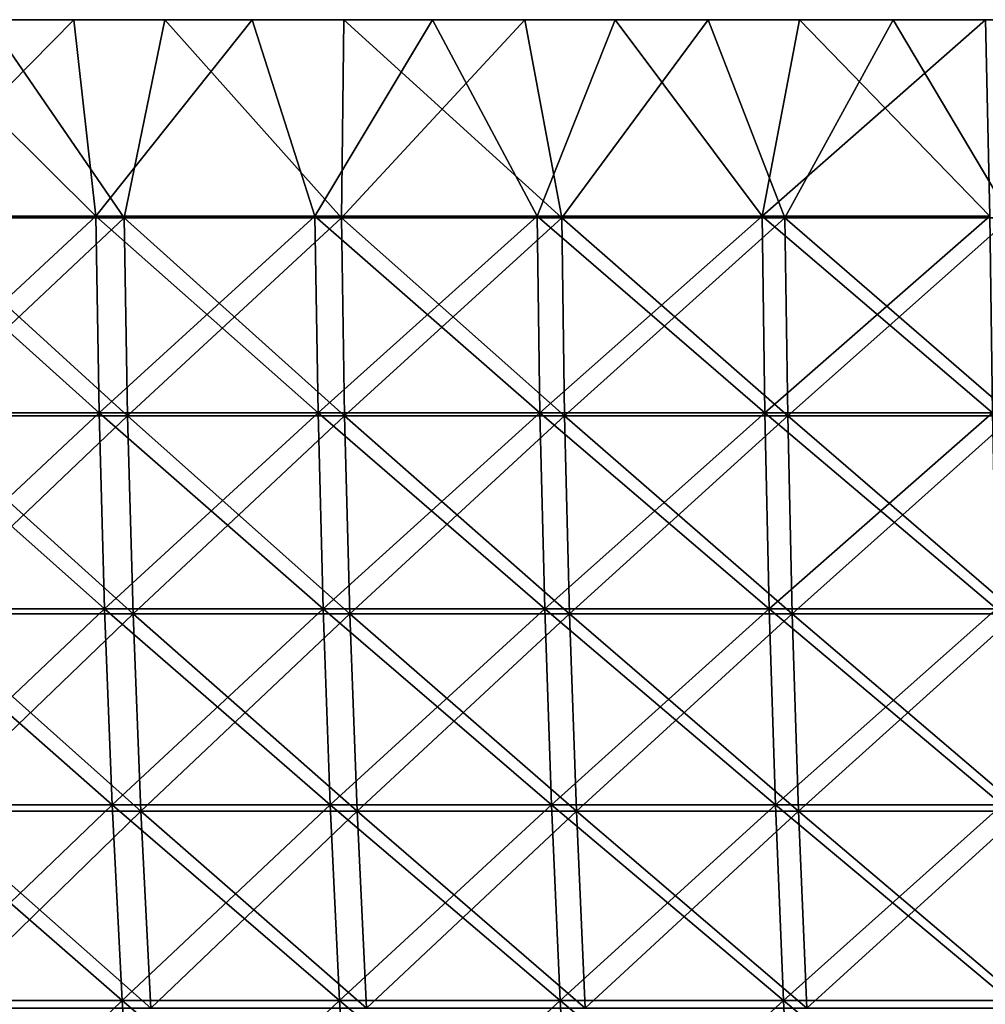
# Model space of a CAD drawing. Header units: millimetres. Extents: x -250 to 250, y 3898 to 4150.
# Tile 98 of 256: x -114 to -83, y 4119 to 4150. Entities that reach past the tile are written whole.
import ezdxf

# ---------------------------------------------------------------- set-up
doc = ezdxf.new("R2010")
doc.units = ezdxf.units.MM
doc.header["$LTSCALE"] = 5.599365
for name, color, linetype in [('1', 7, 'CONTINUOUS'), ('2', 7, 'CONTINUOUS'), ('3', 7, 'CONTINUOUS'), ('4', 7, 'CONTINUOUS'), ('5', 7, 'CONTINUOUS')]:
    doc.layers.add(name, color=color, linetype=linetype)

msp = doc.modelspace()

# ---------------------------------------------------------------- linework, layer by layer
at = {"layer": '1', "color": 251, "linetype": 'Continuous', "true_color": 0x504f50}
for points in [[(-117.676, 4150, 220.573), (-112.096, 4150, 223.46), (-109.218, 4150, 222.656), (-117.676, 4150, 220.573)], [(-114.823, 4150, 219.817), (-117.676, 4150, 220.573), (-109.218, 4150, 222.656), (-114.823, 4150, 219.817)], [(-112.096, 4150, -223.46), (-117.676, 4150, -220.573), (-109.218, 4150, -222.656), (-112.096, 4150, -223.46)], [(-109.218, 4150, -222.656), (-117.676, 4150, -220.573), (-114.823, 4150, -219.817), (-109.218, 4150, -222.656)], [(-112.096, 4150, 223.46), (-106.445, 4150, 226.207), (-103.542, 4150, 225.351), (-112.096, 4150, 223.46)], [(-109.218, 4150, 222.656), (-112.096, 4150, 223.46), (-103.542, 4150, 225.351), (-109.218, 4150, 222.656)], [(-106.445, 4150, -226.207), (-112.096, 4150, -223.46), (-103.542, 4150, -225.351), (-106.445, 4150, -226.207)], [(-103.542, 4150, -225.351), (-112.096, 4150, -223.46), (-109.218, 4150, -222.656), (-103.542, 4150, -225.351)], [(-106.445, 4150, 226.207), (-100.727, 4150, 228.81), (-97.8, 4150, 227.902), (-106.445, 4150, 226.207)], [(-103.542, 4150, 225.351), (-106.445, 4150, 226.207), (-97.8, 4150, 227.902), (-103.542, 4150, 225.351)], [(-100.727, 4150, -228.81), (-106.445, 4150, -226.207), (-97.801, 4150, -227.901), (-100.727, 4150, -228.81)], [(-97.801, 4150, -227.901), (-106.445, 4150, -226.207), (-103.542, 4150, -225.351), (-97.801, 4150, -227.901)], [(-100.727, 4150, 228.81), (-94.945, 4150, 231.269), (-91.995, 4150, 230.306), (-100.727, 4150, 228.81)], [(-97.8, 4150, 227.902), (-100.727, 4150, 228.81), (-91.995, 4150, 230.306), (-97.8, 4150, 227.902)], [(-94.945, 4150, -231.269), (-100.727, 4150, -228.81), (-91.996, 4150, -230.306), (-94.945, 4150, -231.269)], [(-91.996, 4150, -230.306), (-100.727, 4150, -228.81), (-97.801, 4150, -227.901), (-91.996, 4150, -230.306)], [(-94.945, 4150, 231.269), (-89.103, 4150, 233.582), (-86.132, 4150, 232.563), (-94.945, 4150, 231.269)], [(-91.995, 4150, 230.306), (-94.945, 4150, 231.269), (-86.132, 4150, 232.563), (-91.995, 4150, 230.306)], [(-89.103, 4150, -233.582), (-94.945, 4150, -231.269), (-86.132, 4150, -232.562), (-89.103, 4150, -233.582)], [(-86.132, 4150, -232.562), (-94.945, 4150, -231.269), (-91.996, 4150, -230.306), (-86.132, 4150, -232.562)], [(-89.103, 4150, 233.582), (-83.205, 4150, 235.748), (-80.213, 4150, 234.67), (-89.103, 4150, 233.582)], [(-86.132, 4150, 232.563), (-89.103, 4150, 233.582), (-80.213, 4150, 234.67), (-86.132, 4150, 232.563)], [(-83.205, 4150, -235.748), (-89.103, 4150, -233.582), (-80.213, 4150, -234.67), (-83.205, 4150, -235.748)], [(-80.213, 4150, -234.67), (-89.103, 4150, -233.582), (-86.132, 4150, -232.562), (-80.213, 4150, -234.67)]]:
    msp.add_3dface(points, dxfattribs=at)
at = {"layer": '2', "color": 251, "linetype": 'Continuous', "true_color": 0x504f50}
for points in [[(-117.676, 4150, -220.573), (-112.096, 4150, -223.46), (-118.237, 4143.772, -220.185), (-117.676, 4150, -220.573)], [(-112.096, 4150, -223.46), (-111.4, 4143.772, -223.721), (-118.237, 4143.772, -220.185), (-112.096, 4150, -223.46)], [(-112.096, 4150, -223.46), (-106.445, 4150, -226.207), (-111.4, 4143.772, -223.721), (-112.096, 4150, -223.46)], [(-106.445, 4150, -226.207), (-104.458, 4143.772, -227.046), (-111.4, 4143.772, -223.721), (-106.445, 4150, -226.207)], [(-106.445, 4150, -226.207), (-100.727, 4150, -228.81), (-104.458, 4143.772, -227.046), (-106.445, 4150, -226.207)], [(-100.727, 4150, -228.81), (-97.416, 4143.772, -230.155), (-104.458, 4143.772, -227.046), (-100.727, 4150, -228.81)], [(-100.727, 4150, -228.81), (-94.945, 4150, -231.269), (-97.416, 4143.772, -230.155), (-100.727, 4150, -228.81)], [(-94.945, 4150, -231.269), (-90.282, 4143.772, -233.046), (-97.416, 4143.772, -230.155), (-94.945, 4150, -231.269)], [(-94.945, 4150, -231.269), (-89.103, 4150, -233.582), (-90.282, 4143.772, -233.046), (-94.945, 4150, -231.269)], [(-89.103, 4150, -233.582), (-83.205, 4150, -235.748), (-90.282, 4143.772, -233.046), (-89.103, 4150, -233.582)], [(-83.205, 4150, -235.748), (-83.063, 4143.772, -235.715), (-90.282, 4143.772, -233.046), (-83.205, 4150, -235.748)], [(-111.4, 4143.772, -223.721), (-118.126, 4137.541, -219.979), (-118.237, 4143.772, -220.185), (-111.4, 4143.772, -223.721)], [(-111.296, 4137.541, -223.513), (-118.126, 4137.541, -219.979), (-111.4, 4143.772, -223.721), (-111.296, 4137.541, -223.513)], [(-104.458, 4143.772, -227.046), (-111.296, 4137.541, -223.513), (-111.4, 4143.772, -223.721), (-104.458, 4143.772, -227.046)], [(-104.36, 4137.541, -226.834), (-111.296, 4137.541, -223.513), (-104.458, 4143.772, -227.046), (-104.36, 4137.541, -226.834)], [(-97.416, 4143.772, -230.155), (-104.36, 4137.541, -226.834), (-104.458, 4143.772, -227.046), (-97.416, 4143.772, -230.155)], [(-97.325, 4137.541, -229.94), (-104.36, 4137.541, -226.834), (-97.416, 4143.772, -230.155), (-97.325, 4137.541, -229.94)], [(-90.282, 4143.772, -233.046), (-97.325, 4137.541, -229.94), (-97.416, 4143.772, -230.155), (-90.282, 4143.772, -233.046)], [(-90.198, 4137.541, -232.828), (-97.325, 4137.541, -229.94), (-90.282, 4143.772, -233.046), (-90.198, 4137.541, -232.828)], [(-83.063, 4143.772, -235.715), (-90.198, 4137.541, -232.828), (-90.282, 4143.772, -233.046), (-83.063, 4143.772, -235.715)], [(-82.985, 4137.541, -235.496), (-90.198, 4137.541, -232.828), (-83.063, 4143.772, -235.715), (-82.985, 4137.541, -235.496)], [(-111.296, 4137.541, -223.513), (-117.943, 4131.318, -219.637), (-118.126, 4137.541, -219.979), (-111.296, 4137.541, -223.513)], [(-111.123, 4131.318, -223.165), (-117.943, 4131.318, -219.637), (-111.296, 4137.541, -223.513), (-111.123, 4131.318, -223.165)], [(-104.36, 4137.541, -226.834), (-111.123, 4131.318, -223.165), (-111.296, 4137.541, -223.513), (-104.36, 4137.541, -226.834)], [(-104.198, 4131.318, -226.481), (-111.123, 4131.318, -223.165), (-104.36, 4137.541, -226.834), (-104.198, 4131.318, -226.481)], [(-97.325, 4137.541, -229.94), (-104.198, 4131.318, -226.481), (-104.36, 4137.541, -226.834), (-97.325, 4137.541, -229.94)], [(-97.174, 4131.318, -229.583), (-104.198, 4131.318, -226.481), (-97.325, 4137.541, -229.94), (-97.174, 4131.318, -229.583)], [(-90.198, 4137.541, -232.828), (-97.174, 4131.318, -229.583), (-97.325, 4137.541, -229.94), (-90.198, 4137.541, -232.828)], [(-90.058, 4131.318, -232.466), (-97.174, 4131.318, -229.583), (-90.198, 4137.541, -232.828), (-90.058, 4131.318, -232.466)], [(-82.985, 4137.541, -235.496), (-90.058, 4131.318, -232.466), (-90.198, 4137.541, -232.828), (-82.985, 4137.541, -235.496)], [(-82.856, 4131.318, -235.129), (-90.058, 4131.318, -232.466), (-82.985, 4137.541, -235.496), (-82.856, 4131.318, -235.129)], [(-111.123, 4131.318, -223.165), (-117.686, 4125.107, -219.158), (-117.943, 4131.318, -219.637), (-111.123, 4131.318, -223.165)], [(-110.881, 4125.107, -222.679), (-117.686, 4125.107, -219.158), (-111.123, 4131.318, -223.165), (-110.881, 4125.107, -222.679)], [(-104.198, 4131.318, -226.481), (-110.881, 4125.107, -222.679), (-111.123, 4131.318, -223.165), (-104.198, 4131.318, -226.481)], [(-103.971, 4125.107, -225.988), (-110.881, 4125.107, -222.679), (-104.198, 4131.318, -226.481), (-103.971, 4125.107, -225.988)], [(-97.174, 4131.318, -229.583), (-103.971, 4125.107, -225.988), (-104.198, 4131.318, -226.481), (-97.174, 4131.318, -229.583)], [(-96.962, 4125.107, -229.082), (-103.971, 4125.107, -225.988), (-97.174, 4131.318, -229.583), (-96.962, 4125.107, -229.082)], [(-90.058, 4131.318, -232.466), (-96.962, 4125.107, -229.082), (-97.174, 4131.318, -229.583), (-90.058, 4131.318, -232.466)], [(-89.862, 4125.107, -231.96), (-96.962, 4125.107, -229.082), (-90.058, 4131.318, -232.466), (-89.862, 4125.107, -231.96)], [(-82.856, 4131.318, -235.129), (-89.862, 4125.107, -231.96), (-90.058, 4131.318, -232.466), (-82.856, 4131.318, -235.129)], [(-82.676, 4125.107, -234.617), (-89.862, 4125.107, -231.96), (-82.856, 4131.318, -235.129), (-82.676, 4125.107, -234.617)], [(-110.881, 4125.107, -222.679), (-117.355, 4118.911, -218.543), (-117.686, 4125.107, -219.158), (-110.881, 4125.107, -222.679)], [(-110.57, 4118.911, -222.054), (-117.355, 4118.911, -218.543), (-110.881, 4125.107, -222.679), (-110.57, 4118.911, -222.054)], [(-103.971, 4125.107, -225.988), (-110.57, 4118.911, -222.054), (-110.881, 4125.107, -222.679), (-103.971, 4125.107, -225.988)], [(-103.679, 4118.911, -225.353), (-110.57, 4118.911, -222.054), (-103.971, 4125.107, -225.988), (-103.679, 4118.911, -225.353)], [(-96.962, 4125.107, -229.082), (-103.679, 4118.911, -225.353), (-103.971, 4125.107, -225.988), (-96.962, 4125.107, -229.082)], [(-96.69, 4118.911, -228.439), (-103.679, 4118.911, -225.353), (-96.962, 4125.107, -229.082), (-96.69, 4118.911, -228.439)], [(-89.862, 4125.107, -231.96), (-96.69, 4118.911, -228.439), (-96.962, 4125.107, -229.082), (-89.862, 4125.107, -231.96)], [(-89.609, 4118.911, -231.308), (-96.69, 4118.911, -228.439), (-89.862, 4125.107, -231.96), (-89.609, 4118.911, -231.308)], [(-82.676, 4125.107, -234.617), (-89.609, 4118.911, -231.308), (-89.862, 4125.107, -231.96), (-82.676, 4125.107, -234.617)], [(-82.444, 4118.911, -233.958), (-89.609, 4118.911, -231.308), (-82.676, 4125.107, -234.617), (-82.444, 4118.911, -233.958)], [(-110.57, 4118.911, -222.054), (-116.952, 4112.734, -217.792), (-117.355, 4118.911, -218.543), (-110.57, 4118.911, -222.054)], [(-110.19, 4112.734, -221.291), (-116.952, 4112.734, -217.792), (-110.57, 4118.911, -222.054), (-110.19, 4112.734, -221.291)], [(-103.679, 4118.911, -225.353), (-110.19, 4112.734, -221.291), (-110.57, 4118.911, -222.054), (-103.679, 4118.911, -225.353)], [(-103.323, 4112.734, -224.579), (-110.19, 4112.734, -221.291), (-103.679, 4118.911, -225.353), (-103.323, 4112.734, -224.579)], [(-96.69, 4118.911, -228.439), (-103.323, 4112.734, -224.579), (-103.679, 4118.911, -225.353), (-96.69, 4118.911, -228.439)], [(-96.358, 4112.734, -227.654), (-103.323, 4112.734, -224.579), (-96.69, 4118.911, -228.439), (-96.358, 4112.734, -227.654)], [(-89.609, 4118.911, -231.308), (-96.358, 4112.734, -227.654), (-96.69, 4118.911, -228.439), (-89.609, 4118.911, -231.308)], [(-89.301, 4112.734, -230.514), (-96.358, 4112.734, -227.654), (-89.609, 4118.911, -231.308), (-89.301, 4112.734, -230.514)], [(-82.444, 4118.911, -233.958), (-89.301, 4112.734, -230.514), (-89.609, 4118.911, -231.308), (-82.444, 4118.911, -233.958)], [(-82.16, 4112.734, -233.154), (-89.301, 4112.734, -230.514), (-82.444, 4118.911, -233.958), (-82.16, 4112.734, -233.154)]]:
    msp.add_3dface(points, dxfattribs=at)
at = {"layer": '3', "color": 251, "linetype": 'Continuous', "true_color": 0x504f50}
for points in [[(-117.676, 4150, 220.573), (-118.237, 4143.772, 220.185), (-111.4, 4143.772, 223.721), (-117.676, 4150, 220.573)], [(-112.096, 4150, 223.46), (-117.676, 4150, 220.573), (-111.4, 4143.772, 223.721), (-112.096, 4150, 223.46)], [(-106.445, 4150, 226.207), (-112.096, 4150, 223.46), (-111.4, 4143.772, 223.721), (-106.445, 4150, 226.207)], [(-106.445, 4150, 226.207), (-111.4, 4143.772, 223.721), (-104.458, 4143.772, 227.046), (-106.445, 4150, 226.207)], [(-100.727, 4150, 228.81), (-106.445, 4150, 226.207), (-104.458, 4143.772, 227.046), (-100.727, 4150, 228.81)], [(-100.727, 4150, 228.81), (-104.458, 4143.772, 227.046), (-97.416, 4143.772, 230.155), (-100.727, 4150, 228.81)], [(-94.945, 4150, 231.269), (-100.727, 4150, 228.81), (-97.416, 4143.772, 230.155), (-94.945, 4150, 231.269)], [(-94.945, 4150, 231.269), (-97.416, 4143.772, 230.155), (-90.282, 4143.772, 233.046), (-94.945, 4150, 231.269)], [(-89.103, 4150, 233.582), (-94.945, 4150, 231.269), (-90.282, 4143.772, 233.046), (-89.103, 4150, 233.582)], [(-89.103, 4150, 233.582), (-90.282, 4143.772, 233.046), (-83.063, 4143.772, 235.715), (-89.103, 4150, 233.582)], [(-83.205, 4150, 235.748), (-89.103, 4150, 233.582), (-83.063, 4143.772, 235.715), (-83.205, 4150, 235.748)], [(-118.126, 4137.541, 219.979), (-111.296, 4137.541, 223.513), (-118.237, 4143.772, 220.185), (-118.126, 4137.541, 219.979)], [(-118.237, 4143.772, 220.185), (-111.296, 4137.541, 223.513), (-111.4, 4143.772, 223.721), (-118.237, 4143.772, 220.185)], [(-111.296, 4137.541, 223.513), (-104.36, 4137.541, 226.834), (-111.4, 4143.772, 223.721), (-111.296, 4137.541, 223.513)], [(-111.4, 4143.772, 223.721), (-104.36, 4137.541, 226.834), (-104.458, 4143.772, 227.046), (-111.4, 4143.772, 223.721)], [(-104.36, 4137.541, 226.834), (-97.325, 4137.541, 229.94), (-104.458, 4143.772, 227.046), (-104.36, 4137.541, 226.834)], [(-104.458, 4143.772, 227.046), (-97.325, 4137.541, 229.94), (-97.416, 4143.772, 230.155), (-104.458, 4143.772, 227.046)], [(-97.325, 4137.541, 229.94), (-90.198, 4137.541, 232.828), (-97.416, 4143.772, 230.155), (-97.325, 4137.541, 229.94)], [(-97.416, 4143.772, 230.155), (-90.198, 4137.541, 232.828), (-90.282, 4143.772, 233.046), (-97.416, 4143.772, 230.155)], [(-90.198, 4137.541, 232.828), (-82.985, 4137.541, 235.496), (-90.282, 4143.772, 233.046), (-90.198, 4137.541, 232.828)], [(-90.282, 4143.772, 233.046), (-82.985, 4137.541, 235.496), (-83.063, 4143.772, 235.715), (-90.282, 4143.772, 233.046)], [(-117.943, 4131.318, 219.637), (-111.123, 4131.318, 223.165), (-118.126, 4137.541, 219.979), (-117.943, 4131.318, 219.637)], [(-118.126, 4137.541, 219.979), (-111.123, 4131.318, 223.165), (-111.296, 4137.541, 223.513), (-118.126, 4137.541, 219.979)], [(-111.123, 4131.318, 223.165), (-104.198, 4131.318, 226.481), (-111.296, 4137.541, 223.513), (-111.123, 4131.318, 223.165)], [(-111.296, 4137.541, 223.513), (-104.198, 4131.318, 226.481), (-104.36, 4137.541, 226.834), (-111.296, 4137.541, 223.513)], [(-104.198, 4131.318, 226.481), (-97.174, 4131.318, 229.583), (-104.36, 4137.541, 226.834), (-104.198, 4131.318, 226.481)], [(-104.36, 4137.541, 226.834), (-97.174, 4131.318, 229.583), (-97.325, 4137.541, 229.94), (-104.36, 4137.541, 226.834)], [(-97.174, 4131.318, 229.583), (-90.058, 4131.318, 232.466), (-97.325, 4137.541, 229.94), (-97.174, 4131.318, 229.583)], [(-97.325, 4137.541, 229.94), (-90.058, 4131.318, 232.466), (-90.198, 4137.541, 232.828), (-97.325, 4137.541, 229.94)], [(-90.058, 4131.318, 232.466), (-82.856, 4131.318, 235.129), (-90.198, 4137.541, 232.828), (-90.058, 4131.318, 232.466)], [(-90.198, 4137.541, 232.828), (-82.856, 4131.318, 235.129), (-82.985, 4137.541, 235.496), (-90.198, 4137.541, 232.828)], [(-117.686, 4125.107, 219.158), (-110.881, 4125.107, 222.679), (-117.943, 4131.318, 219.637), (-117.686, 4125.107, 219.158)], [(-117.943, 4131.318, 219.637), (-110.881, 4125.107, 222.679), (-111.123, 4131.318, 223.165), (-117.943, 4131.318, 219.637)], [(-110.881, 4125.107, 222.679), (-103.971, 4125.107, 225.988), (-111.123, 4131.318, 223.165), (-110.881, 4125.107, 222.679)], [(-111.123, 4131.318, 223.165), (-103.971, 4125.107, 225.988), (-104.198, 4131.318, 226.481), (-111.123, 4131.318, 223.165)], [(-103.971, 4125.107, 225.988), (-96.962, 4125.107, 229.082), (-104.198, 4131.318, 226.481), (-103.971, 4125.107, 225.988)], [(-104.198, 4131.318, 226.481), (-96.962, 4125.107, 229.082), (-97.174, 4131.318, 229.583), (-104.198, 4131.318, 226.481)], [(-96.962, 4125.107, 229.082), (-89.862, 4125.107, 231.96), (-97.174, 4131.318, 229.583), (-96.962, 4125.107, 229.082)], [(-97.174, 4131.318, 229.583), (-89.862, 4125.107, 231.96), (-90.058, 4131.318, 232.466), (-97.174, 4131.318, 229.583)], [(-89.862, 4125.107, 231.96), (-82.676, 4125.107, 234.617), (-90.058, 4131.318, 232.466), (-89.862, 4125.107, 231.96)], [(-90.058, 4131.318, 232.466), (-82.676, 4125.107, 234.617), (-82.856, 4131.318, 235.129), (-90.058, 4131.318, 232.466)], [(-117.355, 4118.911, 218.543), (-110.57, 4118.911, 222.054), (-117.686, 4125.107, 219.158), (-117.355, 4118.911, 218.543)], [(-117.686, 4125.107, 219.158), (-110.57, 4118.911, 222.054), (-110.881, 4125.107, 222.679), (-117.686, 4125.107, 219.158)], [(-110.57, 4118.911, 222.054), (-103.679, 4118.911, 225.353), (-110.881, 4125.107, 222.679), (-110.57, 4118.911, 222.054)], [(-110.881, 4125.107, 222.679), (-103.679, 4118.911, 225.353), (-103.971, 4125.107, 225.988), (-110.881, 4125.107, 222.679)], [(-103.679, 4118.911, 225.353), (-96.69, 4118.911, 228.439), (-103.971, 4125.107, 225.988), (-103.679, 4118.911, 225.353)], [(-103.971, 4125.107, 225.988), (-96.69, 4118.911, 228.439), (-96.962, 4125.107, 229.082), (-103.971, 4125.107, 225.988)], [(-96.69, 4118.911, 228.439), (-89.609, 4118.911, 231.308), (-96.962, 4125.107, 229.082), (-96.69, 4118.911, 228.439)], [(-96.962, 4125.107, 229.082), (-89.609, 4118.911, 231.308), (-89.862, 4125.107, 231.96), (-96.962, 4125.107, 229.082)], [(-89.609, 4118.911, 231.308), (-82.444, 4118.911, 233.958), (-89.862, 4125.107, 231.96), (-89.609, 4118.911, 231.308)], [(-89.862, 4125.107, 231.96), (-82.444, 4118.911, 233.958), (-82.676, 4125.107, 234.617), (-89.862, 4125.107, 231.96)], [(-116.952, 4112.734, 217.792), (-110.19, 4112.734, 221.291), (-117.355, 4118.911, 218.543), (-116.952, 4112.734, 217.792)], [(-117.355, 4118.911, 218.543), (-110.19, 4112.734, 221.291), (-110.57, 4118.911, 222.054), (-117.355, 4118.911, 218.543)], [(-110.19, 4112.734, 221.291), (-103.323, 4112.734, 224.579), (-110.57, 4118.911, 222.054), (-110.19, 4112.734, 221.291)], [(-110.57, 4118.911, 222.054), (-103.323, 4112.734, 224.579), (-103.679, 4118.911, 225.353), (-110.57, 4118.911, 222.054)], [(-103.323, 4112.734, 224.579), (-96.358, 4112.734, 227.654), (-103.679, 4118.911, 225.353), (-103.323, 4112.734, 224.579)], [(-103.679, 4118.911, 225.353), (-96.358, 4112.734, 227.654), (-96.69, 4118.911, 228.439), (-103.679, 4118.911, 225.353)], [(-96.358, 4112.734, 227.654), (-89.301, 4112.734, 230.514), (-96.69, 4118.911, 228.439), (-96.358, 4112.734, 227.654)], [(-96.69, 4118.911, 228.439), (-89.301, 4112.734, 230.514), (-89.609, 4118.911, 231.308), (-96.69, 4118.911, 228.439)], [(-89.301, 4112.734, 230.514), (-82.16, 4112.734, 233.154), (-89.609, 4118.911, 231.308), (-89.301, 4112.734, 230.514)], [(-89.609, 4118.911, 231.308), (-82.16, 4112.734, 233.154), (-82.444, 4118.911, 233.958), (-89.609, 4118.911, 231.308)]]:
    msp.add_3dface(points, dxfattribs=at)
at = {"layer": '4', "color": 155, "linetype": 'Continuous', "true_color": 0x4a708c}
for points in [[(-114.823, 4150, 219.817), (-110.508, 4143.721, 221.929), (-117.29, 4143.721, 218.421), (-114.823, 4150, 219.817)], [(-114.823, 4150, 219.817), (-109.218, 4150, 222.656), (-110.508, 4143.721, 221.929), (-114.823, 4150, 219.817)], [(-109.218, 4150, 222.656), (-103.621, 4143.721, 225.227), (-110.508, 4143.721, 221.929), (-109.218, 4150, 222.656)], [(-109.218, 4150, 222.656), (-103.542, 4150, 225.351), (-103.621, 4143.721, 225.227), (-109.218, 4150, 222.656)], [(-103.542, 4150, 225.351), (-97.8, 4150, 227.902), (-103.621, 4143.721, 225.227), (-103.542, 4150, 225.351)], [(-97.8, 4150, 227.902), (-96.636, 4143.721, 228.311), (-103.621, 4143.721, 225.227), (-97.8, 4150, 227.902)], [(-97.8, 4150, 227.902), (-91.995, 4150, 230.306), (-96.636, 4143.721, 228.311), (-97.8, 4150, 227.902)], [(-91.995, 4150, 230.306), (-89.559, 4143.721, 231.179), (-96.636, 4143.721, 228.311), (-91.995, 4150, 230.306)], [(-91.995, 4150, 230.306), (-86.132, 4150, 232.563), (-89.559, 4143.721, 231.179), (-91.995, 4150, 230.306)], [(-86.132, 4150, 232.563), (-82.398, 4143.721, 233.827), (-89.559, 4143.721, 231.179), (-86.132, 4150, 232.563)], [(-86.132, 4150, 232.563), (-80.213, 4150, 234.67), (-82.398, 4143.721, 233.827), (-86.132, 4150, 232.563)], [(-110.508, 4143.721, 221.929), (-117.177, 4137.44, 218.211), (-117.29, 4143.721, 218.421), (-110.508, 4143.721, 221.929)], [(-110.401, 4137.44, 221.716), (-117.177, 4137.44, 218.211), (-110.508, 4143.721, 221.929), (-110.401, 4137.44, 221.716)], [(-103.621, 4143.721, 225.227), (-110.401, 4137.44, 221.716), (-110.508, 4143.721, 221.929), (-103.621, 4143.721, 225.227)], [(-103.521, 4137.44, 225.01), (-110.401, 4137.44, 221.716), (-103.621, 4143.721, 225.227), (-103.521, 4137.44, 225.01)], [(-96.636, 4143.721, 228.311), (-103.521, 4137.44, 225.01), (-103.621, 4143.721, 225.227), (-96.636, 4143.721, 228.311)], [(-96.543, 4137.44, 228.091), (-103.521, 4137.44, 225.01), (-96.636, 4143.721, 228.311), (-96.543, 4137.44, 228.091)], [(-89.559, 4143.721, 231.179), (-96.543, 4137.44, 228.091), (-96.636, 4143.721, 228.311), (-89.559, 4143.721, 231.179)], [(-89.473, 4137.44, 230.956), (-96.543, 4137.44, 228.091), (-89.559, 4143.721, 231.179), (-89.473, 4137.44, 230.956)], [(-82.398, 4143.721, 233.827), (-89.473, 4137.44, 230.956), (-89.559, 4143.721, 231.179), (-82.398, 4143.721, 233.827)], [(-82.318, 4137.44, 233.602), (-89.473, 4137.44, 230.956), (-82.398, 4143.721, 233.827), (-82.318, 4137.44, 233.602)], [(-110.401, 4137.44, 221.716), (-116.988, 4131.167, 217.86), (-117.177, 4137.44, 218.211), (-110.401, 4137.44, 221.716)], [(-110.224, 4131.167, 221.359), (-116.988, 4131.167, 217.86), (-110.401, 4137.44, 221.716), (-110.224, 4131.167, 221.359)], [(-103.521, 4137.44, 225.01), (-110.224, 4131.167, 221.359), (-110.401, 4137.44, 221.716), (-103.521, 4137.44, 225.01)], [(-103.355, 4131.167, 224.649), (-110.224, 4131.167, 221.359), (-103.521, 4137.44, 225.01), (-103.355, 4131.167, 224.649)], [(-96.543, 4137.44, 228.091), (-103.355, 4131.167, 224.649), (-103.521, 4137.44, 225.01), (-96.543, 4137.44, 228.091)], [(-96.388, 4131.167, 227.725), (-103.355, 4131.167, 224.649), (-96.543, 4137.44, 228.091), (-96.388, 4131.167, 227.725)], [(-89.473, 4137.44, 230.956), (-96.388, 4131.167, 227.725), (-96.543, 4137.44, 228.091), (-89.473, 4137.44, 230.956)], [(-89.329, 4131.167, 230.585), (-96.388, 4131.167, 227.725), (-89.473, 4137.44, 230.956), (-89.329, 4131.167, 230.585)], [(-82.318, 4137.44, 233.602), (-89.329, 4131.167, 230.585), (-89.473, 4137.44, 230.956), (-82.318, 4137.44, 233.602)], [(-82.186, 4131.167, 233.227), (-89.329, 4131.167, 230.585), (-82.318, 4137.44, 233.602), (-82.186, 4131.167, 233.227)], [(-110.224, 4131.167, 221.359), (-116.725, 4124.906, 217.37), (-116.988, 4131.167, 217.86), (-110.224, 4131.167, 221.359)], [(-109.976, 4124.906, 220.861), (-116.725, 4124.906, 217.37), (-110.224, 4131.167, 221.359), (-109.976, 4124.906, 220.861)], [(-103.355, 4131.167, 224.649), (-109.976, 4124.906, 220.861), (-110.224, 4131.167, 221.359), (-103.355, 4131.167, 224.649)], [(-103.122, 4124.906, 224.143), (-109.976, 4124.906, 220.861), (-103.355, 4131.167, 224.649), (-103.122, 4124.906, 224.143)], [(-96.388, 4131.167, 227.725), (-103.122, 4124.906, 224.143), (-103.355, 4131.167, 224.649), (-96.388, 4131.167, 227.725)], [(-96.171, 4124.906, 227.212), (-103.122, 4124.906, 224.143), (-96.388, 4131.167, 227.725), (-96.171, 4124.906, 227.212)], [(-89.329, 4131.167, 230.585), (-96.171, 4124.906, 227.212), (-96.388, 4131.167, 227.725), (-89.329, 4131.167, 230.585)], [(-89.128, 4124.906, 230.066), (-96.171, 4124.906, 227.212), (-89.329, 4131.167, 230.585), (-89.128, 4124.906, 230.066)], [(-82.186, 4131.167, 233.227), (-89.128, 4124.906, 230.066), (-89.329, 4131.167, 230.585), (-82.186, 4131.167, 233.227)], [(-82.001, 4124.906, 232.702), (-89.128, 4124.906, 230.066), (-82.186, 4131.167, 233.227), (-82.001, 4124.906, 232.702)], [(-109.976, 4124.906, 220.861), (-116.387, 4118.661, 216.739), (-116.725, 4124.906, 217.37), (-109.976, 4124.906, 220.861)], [(-109.657, 4118.661, 220.221), (-116.387, 4118.661, 216.739), (-109.976, 4124.906, 220.861), (-109.657, 4118.661, 220.221)], [(-103.122, 4124.906, 224.143), (-109.657, 4118.661, 220.221), (-109.976, 4124.906, 220.861), (-103.122, 4124.906, 224.143)], [(-102.823, 4118.661, 223.493), (-109.657, 4118.661, 220.221), (-103.122, 4124.906, 224.143), (-102.823, 4118.661, 223.493)], [(-96.171, 4124.906, 227.212), (-102.823, 4118.661, 223.493), (-103.122, 4124.906, 224.143), (-96.171, 4124.906, 227.212)], [(-95.892, 4118.661, 226.554), (-102.823, 4118.661, 223.493), (-96.171, 4124.906, 227.212), (-95.892, 4118.661, 226.554)], [(-89.128, 4124.906, 230.066), (-95.892, 4118.661, 226.554), (-96.171, 4124.906, 227.212), (-89.128, 4124.906, 230.066)], [(-88.87, 4118.661, 229.399), (-95.892, 4118.661, 226.554), (-89.128, 4124.906, 230.066), (-88.87, 4118.661, 229.399)], [(-82.001, 4124.906, 232.702), (-88.87, 4118.661, 229.399), (-89.128, 4124.906, 230.066), (-82.001, 4124.906, 232.702)], [(-81.763, 4118.661, 232.027), (-88.87, 4118.661, 229.399), (-82.001, 4124.906, 232.702), (-81.763, 4118.661, 232.027)]]:
    msp.add_3dface(points, dxfattribs=at)
at = {"layer": '5', "color": 155, "linetype": 'Continuous', "true_color": 0x4a708c}
for points in [[(-114.823, 4150, -219.817), (-117.29, 4143.721, -218.421), (-110.508, 4143.721, -221.929), (-114.823, 4150, -219.817)], [(-109.218, 4150, -222.656), (-114.823, 4150, -219.817), (-110.508, 4143.721, -221.929), (-109.218, 4150, -222.656)], [(-109.218, 4150, -222.656), (-110.508, 4143.721, -221.929), (-103.621, 4143.721, -225.227), (-109.218, 4150, -222.656)], [(-103.542, 4150, -225.351), (-109.218, 4150, -222.656), (-103.621, 4143.721, -225.227), (-103.542, 4150, -225.351)], [(-103.542, 4150, -225.351), (-103.621, 4143.721, -225.227), (-96.636, 4143.721, -228.311), (-103.542, 4150, -225.351)], [(-97.801, 4150, -227.901), (-103.542, 4150, -225.351), (-96.636, 4143.721, -228.311), (-97.801, 4150, -227.901)], [(-91.996, 4150, -230.306), (-97.801, 4150, -227.901), (-96.636, 4143.721, -228.311), (-91.996, 4150, -230.306)], [(-91.996, 4150, -230.306), (-96.636, 4143.721, -228.311), (-89.559, 4143.721, -231.179), (-91.996, 4150, -230.306)], [(-86.132, 4150, -232.562), (-91.996, 4150, -230.306), (-89.559, 4143.721, -231.179), (-86.132, 4150, -232.562)], [(-86.132, 4150, -232.562), (-89.559, 4143.721, -231.179), (-82.398, 4143.721, -233.827), (-86.132, 4150, -232.562)], [(-80.213, 4150, -234.67), (-86.132, 4150, -232.562), (-82.398, 4143.721, -233.827), (-80.213, 4150, -234.67)], [(-117.177, 4137.44, -218.211), (-110.401, 4137.44, -221.716), (-117.29, 4143.721, -218.421), (-117.177, 4137.44, -218.211)], [(-117.29, 4143.721, -218.421), (-110.401, 4137.44, -221.716), (-110.508, 4143.721, -221.929), (-117.29, 4143.721, -218.421)], [(-110.401, 4137.44, -221.716), (-103.521, 4137.44, -225.01), (-110.508, 4143.721, -221.929), (-110.401, 4137.44, -221.716)], [(-110.508, 4143.721, -221.929), (-103.521, 4137.44, -225.01), (-103.621, 4143.721, -225.227), (-110.508, 4143.721, -221.929)], [(-103.521, 4137.44, -225.01), (-96.543, 4137.44, -228.091), (-103.621, 4143.721, -225.227), (-103.521, 4137.44, -225.01)], [(-103.621, 4143.721, -225.227), (-96.543, 4137.44, -228.091), (-96.636, 4143.721, -228.311), (-103.621, 4143.721, -225.227)], [(-96.543, 4137.44, -228.091), (-89.473, 4137.44, -230.956), (-96.636, 4143.721, -228.311), (-96.543, 4137.44, -228.091)], [(-96.636, 4143.721, -228.311), (-89.473, 4137.44, -230.956), (-89.559, 4143.721, -231.179), (-96.636, 4143.721, -228.311)], [(-89.473, 4137.44, -230.956), (-82.318, 4137.44, -233.602), (-89.559, 4143.721, -231.179), (-89.473, 4137.44, -230.956)], [(-89.559, 4143.721, -231.179), (-82.318, 4137.44, -233.602), (-82.398, 4143.721, -233.827), (-89.559, 4143.721, -231.179)], [(-116.988, 4131.167, -217.86), (-110.224, 4131.167, -221.359), (-117.177, 4137.44, -218.211), (-116.988, 4131.167, -217.86)], [(-117.177, 4137.44, -218.211), (-110.224, 4131.167, -221.359), (-110.401, 4137.44, -221.716), (-117.177, 4137.44, -218.211)], [(-110.224, 4131.167, -221.359), (-103.355, 4131.167, -224.649), (-110.401, 4137.44, -221.716), (-110.224, 4131.167, -221.359)], [(-110.401, 4137.44, -221.716), (-103.355, 4131.167, -224.649), (-103.521, 4137.44, -225.01), (-110.401, 4137.44, -221.716)], [(-103.355, 4131.167, -224.649), (-96.388, 4131.167, -227.725), (-103.521, 4137.44, -225.01), (-103.355, 4131.167, -224.649)], [(-103.521, 4137.44, -225.01), (-96.388, 4131.167, -227.725), (-96.543, 4137.44, -228.091), (-103.521, 4137.44, -225.01)], [(-96.388, 4131.167, -227.725), (-89.329, 4131.167, -230.585), (-96.543, 4137.44, -228.091), (-96.388, 4131.167, -227.725)], [(-96.543, 4137.44, -228.091), (-89.329, 4131.167, -230.585), (-89.473, 4137.44, -230.956), (-96.543, 4137.44, -228.091)], [(-89.329, 4131.167, -230.585), (-82.186, 4131.167, -233.227), (-89.473, 4137.44, -230.956), (-89.329, 4131.167, -230.585)], [(-89.473, 4137.44, -230.956), (-82.186, 4131.167, -233.227), (-82.318, 4137.44, -233.602), (-89.473, 4137.44, -230.956)], [(-116.725, 4124.906, -217.37), (-109.976, 4124.906, -220.861), (-116.988, 4131.167, -217.86), (-116.725, 4124.906, -217.37)], [(-116.988, 4131.167, -217.86), (-109.976, 4124.906, -220.861), (-110.224, 4131.167, -221.359), (-116.988, 4131.167, -217.86)], [(-109.976, 4124.906, -220.861), (-103.122, 4124.906, -224.143), (-110.224, 4131.167, -221.359), (-109.976, 4124.906, -220.861)], [(-110.224, 4131.167, -221.359), (-103.122, 4124.906, -224.143), (-103.355, 4131.167, -224.649), (-110.224, 4131.167, -221.359)], [(-103.122, 4124.906, -224.143), (-96.171, 4124.906, -227.212), (-103.355, 4131.167, -224.649), (-103.122, 4124.906, -224.143)], [(-103.355, 4131.167, -224.649), (-96.171, 4124.906, -227.212), (-96.388, 4131.167, -227.725), (-103.355, 4131.167, -224.649)], [(-96.171, 4124.906, -227.212), (-89.128, 4124.906, -230.066), (-96.388, 4131.167, -227.725), (-96.171, 4124.906, -227.212)], [(-96.388, 4131.167, -227.725), (-89.128, 4124.906, -230.066), (-89.329, 4131.167, -230.585), (-96.388, 4131.167, -227.725)], [(-89.128, 4124.906, -230.066), (-82.001, 4124.906, -232.702), (-89.329, 4131.167, -230.585), (-89.128, 4124.906, -230.066)], [(-89.329, 4131.167, -230.585), (-82.001, 4124.906, -232.702), (-82.186, 4131.167, -233.227), (-89.329, 4131.167, -230.585)], [(-116.387, 4118.661, -216.739), (-109.657, 4118.661, -220.221), (-116.725, 4124.906, -217.37), (-116.387, 4118.661, -216.739)], [(-116.725, 4124.906, -217.37), (-109.657, 4118.661, -220.221), (-109.976, 4124.906, -220.861), (-116.725, 4124.906, -217.37)], [(-109.657, 4118.661, -220.221), (-102.823, 4118.661, -223.493), (-109.976, 4124.906, -220.861), (-109.657, 4118.661, -220.221)], [(-109.976, 4124.906, -220.861), (-102.823, 4118.661, -223.493), (-103.122, 4124.906, -224.143), (-109.976, 4124.906, -220.861)], [(-102.823, 4118.661, -223.493), (-95.892, 4118.661, -226.554), (-103.122, 4124.906, -224.143), (-102.823, 4118.661, -223.493)], [(-103.122, 4124.906, -224.143), (-95.892, 4118.661, -226.554), (-96.171, 4124.906, -227.212), (-103.122, 4124.906, -224.143)], [(-95.892, 4118.661, -226.554), (-88.87, 4118.661, -229.399), (-96.171, 4124.906, -227.212), (-95.892, 4118.661, -226.554)], [(-96.171, 4124.906, -227.212), (-88.87, 4118.661, -229.399), (-89.128, 4124.906, -230.066), (-96.171, 4124.906, -227.212)], [(-88.87, 4118.661, -229.399), (-81.763, 4118.661, -232.027), (-89.128, 4124.906, -230.066), (-88.87, 4118.661, -229.399)], [(-89.128, 4124.906, -230.066), (-81.763, 4118.661, -232.027), (-82.001, 4124.906, -232.702), (-89.128, 4124.906, -230.066)]]:
    msp.add_3dface(points, dxfattribs=at)

doc.saveas('drawing.dxf')
